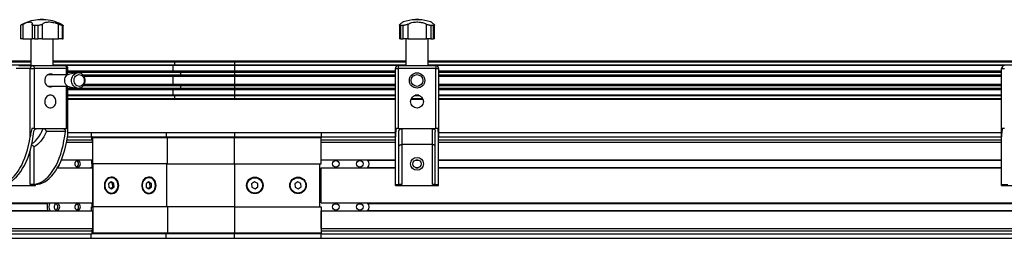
# Model space of a CAD drawing. Header units: millimetres. Extents: x 0 to 420, y 0 to 297.
# Tile 10 of 27: x 149 to 200, y 236 to 247. Entities that reach past the tile are written whole.
import ezdxf

# ---------------------------------------------------------------- set-up
doc = ezdxf.new("R2010")
doc.units = ezdxf.units.MM

msp = doc.modelspace()

# ---------------------------------------------------------------- linework, layer by layer
at = {"color": 7, "linetype": 'Continuous', "lineweight": 25}
for p, q in [((149.88705, 247.36829), (149.88705, 247.36658)), ((150.01851, 247.36829), (149.88705, 247.36829)), ((150.01851, 247.36658), (149.88705, 247.36658)), ((150.06233, 247.36829), (150.01851, 247.36829)), ((150.06233, 247.36658), (150.01851, 247.36658)), ((150.06233, 247.36658), (150.06233, 247.36829)), ((169.42679, 247.36829), (169.42679, 247.36658)), ((169.51443, 247.36829), (169.42679, 247.36829)), ((169.51443, 247.36658), (169.42679, 247.36658)), ((169.60207, 247.36829), (169.51443, 247.36829)), ((169.60207, 247.36658), (169.51443, 247.36658)), ((169.60207, 247.36658), (169.60207, 247.36829)), ((148.86438, 247.06871), (148.86438, 246.36829)), ((148.97595, 247.13442), (148.97595, 246.36829)), ((149.46174, 247.12905), (149.46174, 246.36829)), ((149.77499, 247.06685), (149.59407, 247.06685)), ((149.59407, 247.06685), (149.59407, 246.36829)), ((149.77499, 246.36829), (149.77499, 247.06685)), ((149.98987, 247.13442), (149.98987, 246.36829)), ((150.83203, 246.36829), (150.83203, 247.13442)), ((151.08182, 247.06685), (151.03335, 247.06685)), ((151.03335, 247.06685), (151.03335, 246.36829)), ((151.08182, 246.36829), (151.08182, 247.06685)), ((151.085, 246.36829), (151.085, 247.06871)), ((168.60818, 247.08979), (168.60818, 246.36829)), ((168.78792, 247.06685), (168.65548, 247.06685)), ((168.65548, 247.06685), (168.65548, 246.36829)), ((168.78792, 246.36829), (168.78792, 247.06685)), ((169.02821, 247.13442), (169.02821, 246.36829)), ((170.00065, 246.36829), (170.00065, 247.13442)), ((170.37338, 247.06685), (170.24095, 247.06685)), ((170.24095, 247.06685), (170.24095, 246.36829)), ((170.37338, 246.36829), (170.37338, 247.06685)), ((170.42068, 246.36829), (170.42068, 247.09019)), ((148.97595, 246.36829), (148.86438, 246.36829)), ((148.97595, 246.36829), (149.46174, 246.36829)), ((149.39261, 246.36829), (149.39261, 244.96829)), ((149.59407, 246.36829), (149.46174, 246.36829)), ((149.59407, 246.36829), (149.77499, 246.36829)), ((149.98987, 246.36829), (149.77499, 246.36829)), ((149.98987, 246.36829), (150.83203, 246.36829)), ((150.55677, 244.96829), (150.55677, 246.36829)), ((151.03335, 246.36829), (150.83203, 246.36829)), ((151.03335, 246.36829), (151.08182, 246.36829)), ((151.085, 246.36829), (151.08182, 246.36829)), ((168.65548, 246.36829), (168.60818, 246.36829)), ((168.65548, 246.36829), (168.78792, 246.36829)), ((169.02821, 246.36829), (168.78792, 246.36829)), ((168.93235, 246.36829), (168.93235, 244.96829)), ((169.02821, 246.36829), (170.00065, 246.36829)), ((170.24095, 246.36829), (170.00065, 246.36829)), ((170.09651, 244.96829), (170.09651, 246.36829)), ((170.24095, 246.36829), (170.37338, 246.36829)), ((170.42068, 246.36829), (170.37338, 246.36829)), ((149.39261, 245.19329), (136.2024, 245.19329)), ((156.86443, 245.19329), (150.55677, 245.19329)), ((156.88943, 245.14329), (156.86443, 245.19329)), ((160.01443, 245.19329), (156.86443, 245.19329)), ((160.01443, 245.19329), (160.01443, 245.14329)), ((168.93235, 245.19329), (160.01443, 245.19329)), ((200.50735, 245.19329), (170.09651, 245.19329)), ((149.39261, 245.14329), (136.2024, 245.14329)), ((149.39261, 244.99329), (136.2024, 244.99329)), ((149.36291, 244.81829), (148.63791, 244.81829)), ((148.76782, 244.96829), (149.49282, 244.96829)), ((149.36291, 241.25464), (149.36291, 244.81829)), ((149.36291, 244.81829), (149.56782, 244.81829)), ((149.49282, 244.96829), (151.18157, 244.96829)), ((149.56782, 244.81829), (149.56782, 241.6788)), ((151.25657, 244.81829), (149.56782, 244.81829)), ((156.88943, 245.14329), (150.55677, 245.14329)), ((156.88943, 244.99329), (150.55677, 244.99329)), ((156.81443, 244.96779), (151.1938, 244.96779)), ((151.25657, 244.49329), (151.25657, 244.81829)), ((151.25657, 244.81829), (151.33157, 244.81829)), ((151.33157, 244.50124), (151.33157, 244.81829)), ((156.81443, 244.67328), (151.33157, 244.67328)), ((156.81443, 244.96779), (156.88943, 244.99329)), ((156.81443, 244.67328), (156.81443, 244.96779)), ((160.01443, 244.96779), (156.81443, 244.96779)), ((157.14597, 244.61527), (156.81443, 244.67328)), ((160.01443, 244.67328), (156.81443, 244.67328)), ((156.88943, 244.99329), (156.88943, 245.14329)), ((160.01443, 245.14329), (156.88943, 245.14329)), ((160.01443, 244.99329), (156.88943, 244.99329)), ((160.01443, 245.14329), (160.01443, 244.99329)), ((168.93235, 245.14329), (160.01443, 245.14329)), ((160.01443, 244.99329), (160.01443, 244.96779)), ((168.93235, 244.99329), (160.01443, 244.99329)), ((160.01443, 244.96779), (160.01443, 244.67328)), ((168.52719, 244.96779), (160.01443, 244.96779)), ((160.01443, 244.67328), (160.01443, 244.61527)), ((168.38943, 244.67328), (160.01443, 244.67328)), ((168.38943, 241.25464), (168.38943, 244.81829)), ((168.38943, 244.81829), (168.53943, 244.81829)), ((168.53943, 244.96829), (170.48943, 244.96829)), ((168.53943, 244.96829), (168.53943, 244.81829)), ((170.48943, 244.81829), (168.53943, 244.81829)), ((168.53943, 244.81829), (168.53943, 241.6788)), ((200.50735, 245.14329), (170.09651, 245.14329)), ((200.50735, 244.99329), (170.09651, 244.99329)), ((170.48943, 244.96829), (170.48943, 244.81829)), ((170.48943, 241.6788), (170.48943, 244.81829)), ((170.48943, 244.81829), (170.63943, 244.81829)), ((200.10219, 244.96779), (170.50167, 244.96779)), ((170.63943, 244.81829), (170.63943, 241.25464)), ((199.96443, 244.67328), (170.63943, 244.67328)), ((199.96443, 241.25464), (199.96443, 244.81829)), ((199.96443, 244.81829), (200.11443, 244.81829)), ((151.31727, 244.49329), (150.27829, 244.49329)), ((157.14597, 244.61527), (151.33157, 244.61527)), ((151.81499, 244.58978), (151.41254, 244.52783)), ((151.80465, 244.58801), (151.81499, 244.58978)), ((157.21443, 244.46584), (152.12605, 244.46584)), ((157.21443, 244.39829), (152.17185, 244.39829)), ((156.81443, 243.98829), (156.81443, 244.39829)), ((160.01443, 244.61527), (157.14597, 244.61527)), ((157.21443, 244.46584), (157.21443, 244.39829)), ((160.01443, 244.46584), (157.21443, 244.46584)), ((160.01443, 244.39829), (157.21443, 244.39829)), ((160.01443, 244.61527), (160.01443, 244.46584)), ((168.38943, 244.61527), (160.01443, 244.61527)), ((160.01443, 244.39829), (160.01443, 244.46584)), ((168.38943, 244.46584), (160.01443, 244.46584)), ((168.38943, 244.39829), (160.01443, 244.39829)), ((160.01443, 244.39829), (160.01443, 243.98829)), ((199.96443, 244.61527), (170.63943, 244.61527)), ((199.96443, 244.46584), (170.63943, 244.46584)), ((199.96443, 244.39829), (170.63943, 244.39829)), ((150.27829, 243.89329), (151.31727, 243.89329)), ((151.25657, 241.6788), (151.25657, 243.89329)), ((151.33157, 241.54767), (151.33157, 243.88534)), ((157.14597, 243.77131), (151.33157, 243.77131)), ((156.81443, 243.7133), (151.33157, 243.7133)), ((151.41254, 243.85875), (151.81499, 243.7968)), ((157.21443, 243.92074), (152.12779, 243.92074)), ((157.21443, 243.98829), (152.17292, 243.98829)), ((156.81443, 243.7133), (157.14597, 243.77131)), ((156.81443, 243.41879), (156.81443, 243.7133)), ((160.01443, 243.7133), (156.81443, 243.7133)), ((160.01443, 243.77131), (157.14597, 243.77131)), ((157.21443, 243.98829), (157.21443, 243.92074)), ((160.01443, 243.98829), (157.21443, 243.98829)), ((160.01443, 243.92074), (157.21443, 243.92074)), ((160.01443, 243.92074), (160.01443, 243.98829)), ((168.38943, 243.98829), (160.01443, 243.98829)), ((160.01443, 243.92074), (160.01443, 243.77131)), ((168.38943, 243.92074), (160.01443, 243.92074)), ((160.01443, 243.77131), (160.01443, 243.7133)), ((168.38943, 243.77131), (160.01443, 243.77131)), ((160.01443, 243.7133), (160.01443, 243.41879)), ((168.38943, 243.7133), (160.01443, 243.7133)), ((199.96443, 243.98829), (170.63943, 243.98829)), ((199.96443, 243.92074), (170.63943, 243.92074)), ((199.96443, 243.77131), (170.63943, 243.77131)), ((199.96443, 243.7133), (170.63943, 243.7133)), ((156.81443, 243.41879), (151.33157, 243.41879)), ((156.88943, 243.39329), (151.33157, 243.39329)), ((156.88943, 243.24329), (151.33157, 243.24329)), ((156.86443, 243.19329), (151.33157, 243.19329)), ((156.88943, 243.39329), (156.81443, 243.41879)), ((160.01443, 243.41879), (156.81443, 243.41879)), ((156.86443, 243.19329), (156.88943, 243.24329)), ((160.01443, 243.19329), (156.86443, 243.19329)), ((156.88943, 243.24329), (156.88943, 243.39329)), ((160.01443, 243.39329), (156.88943, 243.39329)), ((160.01443, 243.24329), (156.88943, 243.24329)), ((160.01443, 243.41879), (160.01443, 243.39329)), ((168.38943, 243.41879), (160.01443, 243.41879)), ((160.01443, 243.39329), (160.01443, 243.24329)), ((168.38943, 243.39329), (160.01443, 243.39329)), ((160.01443, 243.24329), (160.01443, 243.19329)), ((168.38943, 243.24329), (160.01443, 243.24329)), ((168.38943, 243.19329), (160.01443, 243.19329)), ((169.83678, 243.19329), (169.19209, 243.19329)), ((169.81677, 243.24329), (169.2121, 243.24329)), ((169.66905, 243.39329), (169.35982, 243.39329)), ((169.60363, 243.41879), (169.42524, 243.41879)), ((199.96443, 243.41879), (170.63943, 243.41879)), ((199.96443, 243.39329), (170.63943, 243.39329)), ((199.96443, 243.24329), (170.63943, 243.24329)), ((199.96443, 243.19329), (170.63943, 243.19329)), ((149.56782, 241.6788), (149.44599, 241.6788)), ((149.56782, 241.6788), (151.25657, 241.6788)), ((151.32839, 241.6788), (151.25657, 241.6788)), ((168.53943, 241.6788), (168.42763, 241.6788)), ((168.53943, 241.6788), (170.48943, 241.6788)), ((168.71443, 241.6788), (168.71443, 240.8454)), ((170.31443, 240.8454), (170.31443, 241.6788)), ((170.60124, 241.6788), (170.48943, 241.6788)), ((200.11443, 241.6788), (200.00263, 241.6788)), ((151.19541, 241.5288), (150.20654, 241.5288)), ((151.28491, 241.09329), (152.56732, 241.09329)), ((151.30974, 241.24329), (152.56732, 241.24329)), ((151.32727, 241.48329), (152.54607, 241.48329)), ((152.54607, 241.48329), (152.54607, 241.24329)), ((152.54607, 241.48329), (156.44318, 241.48329)), ((152.56732, 241.09329), (152.56732, 241.24329)), ((152.59232, 241.24329), (152.56732, 241.24329)), ((152.61732, 241.19329), (152.59232, 241.24329)), ((152.59232, 241.24329), (156.48943, 241.24329)), ((156.51443, 241.19329), (152.61732, 241.19329)), ((152.61732, 239.84329), (152.61732, 241.19329)), ((156.44318, 241.48329), (156.44318, 241.24329)), ((156.44318, 241.48329), (160.01443, 241.48329)), ((156.48943, 241.24329), (156.51443, 241.19329)), ((156.48943, 241.24329), (160.01443, 241.24329)), ((156.51443, 239.84329), (156.51443, 241.19329)), ((160.01443, 241.19329), (156.51443, 241.19329)), ((160.01443, 241.48329), (160.01443, 241.24329)), ((160.01443, 241.48329), (164.51443, 241.48329)), ((160.01443, 241.24329), (160.01443, 241.19329)), ((160.01443, 241.24329), (164.51443, 241.24329)), ((160.01443, 239.84329), (160.01443, 241.19329)), ((164.51443, 241.19329), (160.01443, 241.19329)), ((164.51443, 241.48329), (164.51443, 241.24329)), ((164.51443, 241.48329), (168.38943, 241.48329)), ((164.51443, 241.24329), (168.38943, 241.24329)), ((164.51443, 241.24329), (164.51443, 241.19329)), ((164.51443, 239.84329), (164.51443, 241.19329)), ((164.51443, 241.09329), (168.38943, 241.09329)), ((168.38943, 238.76829), (168.38943, 241.25464)), ((168.56443, 238.77151), (168.56443, 241.5288)), ((170.46443, 238.77151), (170.46443, 241.5288)), ((170.63943, 241.48329), (199.96443, 241.48329)), ((170.63943, 238.76829), (170.63943, 241.25464)), ((170.63943, 241.24329), (199.96443, 241.24329)), ((170.63943, 241.09329), (199.96443, 241.09329)), ((199.96443, 238.76829), (199.96443, 241.25464)), ((149.55991, 240.72668), (149.55991, 238.77151)), ((151.26128, 240.96829), (152.61732, 240.96829)), ((152.61732, 240.05079), (152.61732, 240.96829)), ((164.51443, 240.05079), (164.51443, 240.96829)), ((164.51443, 240.96829), (168.38943, 240.96829)), ((170.31443, 240.8454), (168.71443, 240.8454)), ((168.71443, 240.8454), (168.71443, 238.76829)), ((170.31443, 238.76829), (170.31443, 240.8454)), ((170.63943, 240.96829), (199.96443, 240.96829)), ((149.35501, 238.76829), (149.35501, 240.51829)), ((150.99042, 240.05079), (152.61732, 240.05079)), ((152.55982, 240.05079), (152.55982, 239.84329)), ((164.51443, 240.05079), (168.38943, 240.05079)), ((169.46861, 240.05079), (169.56026, 240.05079)), ((170.63943, 240.05079), (199.96443, 240.05079)), ((150.78972, 239.63579), (152.61732, 239.63579)), ((150.78972, 239.63579), (152.50982, 239.63579)), ((152.61732, 239.63579), (152.50982, 239.63579)), ((152.55982, 239.84329), (152.61732, 239.84329)), ((152.57477, 239.84329), (152.57477, 239.63579)), ((156.51443, 239.84329), (152.61732, 239.84329)), ((152.61732, 237.80079), (152.61732, 239.63579)), ((152.62477, 239.84329), (152.62477, 237.59329)), ((156.45693, 239.84329), (156.45693, 237.59329)), ((156.51443, 239.84329), (160.01443, 239.84329)), ((160.01443, 239.84329), (164.51443, 239.84329)), ((160.01443, 239.84329), (160.01443, 237.59329)), ((164.43943, 239.84329), (164.43943, 237.59329)), ((164.51443, 239.63579), (168.38943, 239.63579)), ((164.51443, 239.63579), (164.51443, 239.63579)), ((164.51443, 239.63579), (168.38943, 239.63579)), ((164.51443, 237.80079), (164.51443, 239.63579)), ((166.95664, 240.02829), (168.38943, 240.02829)), ((166.95664, 239.65829), (168.38943, 239.65829)), ((169.40988, 240.02829), (169.61898, 240.02829)), ((169.40988, 239.65829), (169.61898, 239.65829)), ((169.46861, 239.63579), (169.56026, 239.63579)), ((169.46861, 239.63579), (169.56026, 239.63579)), ((170.63943, 240.02829), (199.96443, 240.02829)), ((170.63943, 239.65829), (199.96443, 239.65829)), ((170.63943, 239.63579), (199.96443, 239.63579)), ((170.63943, 239.63579), (199.96443, 239.63579)), ((153.5928, 239.11829), (153.5828, 239.11829)), ((155.54136, 239.11829), (155.53136, 239.11829)), ((164.43943, 239.51829), (164.51443, 239.51829)), ((147.68791, 238.71829), (149.63647, 238.71829)), ((149.35501, 238.76829), (149.63647, 238.76829)), ((149.63647, 238.71829), (149.63647, 238.76829)), ((153.58398, 238.90276), (153.45004, 238.80171)), ((153.45004, 238.80171), (153.45885, 238.61724)), ((153.45885, 238.61724), (153.60161, 238.53382)), ((153.65175, 238.81934), (153.55125, 238.87807)), ((153.55935, 238.55852), (153.66056, 238.63487)), ((153.72675, 238.81934), (153.58398, 238.90276)), ((153.60161, 238.53382), (153.73556, 238.63487)), ((153.65175, 238.81934), (153.72675, 238.81934)), ((153.66056, 238.63487), (153.65175, 238.81934)), ((153.66056, 238.63487), (153.73556, 238.63487)), ((153.73556, 238.63487), (153.72675, 238.81934)), ((155.53254, 238.90276), (155.39859, 238.80171)), ((155.39859, 238.80171), (155.40741, 238.61724)), ((155.40741, 238.61724), (155.55017, 238.53382)), ((155.6003, 238.81934), (155.4998, 238.87807)), ((155.50791, 238.55852), (155.60912, 238.63487)), ((155.6753, 238.81934), (155.53254, 238.90276)), ((155.55017, 238.53382), (155.68412, 238.63487)), ((155.6003, 238.81934), (155.6753, 238.81934)), ((155.60912, 238.63487), (155.6003, 238.81934)), ((155.60912, 238.63487), (155.68412, 238.63487)), ((155.68412, 238.63487), (155.6753, 238.81934)), ((161.05426, 238.90276), (160.89959, 238.80171)), ((160.89959, 238.80171), (160.90976, 238.61724)), ((160.90976, 238.61724), (161.07461, 238.53382)), ((161.2191, 238.81934), (161.05426, 238.90276)), ((161.07461, 238.53382), (161.22928, 238.63487)), ((161.22928, 238.63487), (161.2191, 238.81934)), ((163.30426, 238.90276), (163.14959, 238.80171)), ((163.14959, 238.80171), (163.15976, 238.61724)), ((163.15976, 238.61724), (163.32461, 238.53382)), ((163.4691, 238.81934), (163.30426, 238.90276)), ((163.32461, 238.53382), (163.47928, 238.63487)), ((163.47928, 238.63487), (163.4691, 238.81934)), ((168.38943, 238.76829), (168.71443, 238.76829)), ((168.38943, 238.71829), (168.38943, 238.76829)), ((168.38943, 238.71829), (170.63943, 238.71829)), ((170.31443, 238.76829), (170.63943, 238.76829)), ((170.63943, 238.71829), (170.63943, 238.76829)), ((199.96443, 238.76829), (200.28943, 238.76829)), ((199.96443, 238.71829), (199.96443, 238.76829)), ((199.96443, 238.71829), (202.21443, 238.71829)), ((153.5828, 238.31829), (153.5928, 238.31829)), ((155.53136, 238.31829), (155.54136, 238.31829)), ((129.62769, 237.80079), (152.61732, 237.80079)), ((131.69516, 237.77829), (150.2898, 237.77829)), ((152.55982, 237.38579), (152.55982, 237.59329)), ((152.55982, 237.59329), (152.61732, 237.59329)), ((152.57477, 237.80079), (152.57477, 237.59329)), ((152.61732, 237.59329), (152.61732, 236.24329)), ((156.51443, 237.59329), (152.61732, 237.59329)), ((156.51443, 237.59329), (156.51443, 236.24329)), ((160.01443, 237.59329), (156.51443, 237.59329)), ((160.01443, 237.59329), (160.01443, 236.24329)), ((160.01443, 237.59329), (164.51443, 237.59329)), ((164.51443, 237.91829), (164.43943, 237.91829)), ((164.51443, 237.80079), (206.08943, 237.80079)), ((164.51443, 237.59329), (164.51443, 236.24329)), ((166.95664, 237.77829), (203.57222, 237.77829)), ((129.62769, 237.38579), (152.61732, 237.38579)), ((131.69516, 237.40829), (150.2898, 237.40829)), ((152.61732, 236.46829), (152.61732, 237.38579)), ((164.51443, 237.38579), (206.08943, 237.38579)), ((164.51443, 236.46829), (164.51443, 237.38579)), ((166.95664, 237.40829), (203.57222, 237.40829)), ((129.62769, 236.46829), (152.61732, 236.46829)), ((164.51443, 236.46829), (206.08943, 236.46829)), ((152.54607, 235.95329), (129.53144, 235.95329)), ((129.55269, 236.19329), (152.56732, 236.19329)), ((129.62769, 236.34329), (152.56732, 236.34329)), ((152.54607, 235.95329), (152.54607, 236.19329)), ((156.44318, 235.95329), (152.54607, 235.95329)), ((152.56732, 236.34329), (152.56732, 236.19329)), ((152.59232, 236.19329), (152.56732, 236.19329)), ((152.59232, 236.19329), (152.61732, 236.24329)), ((156.48943, 236.19329), (152.59232, 236.19329)), ((152.61732, 236.24329), (156.51443, 236.24329)), ((156.44318, 235.95329), (156.44318, 236.19329)), ((160.01443, 235.95329), (156.44318, 235.95329)), ((156.48943, 236.19329), (156.51443, 236.24329)), ((160.01443, 236.19329), (156.48943, 236.19329)), ((156.51443, 236.24329), (160.01443, 236.24329)), ((160.01443, 236.19329), (160.01443, 236.24329)), ((160.01443, 236.24329), (164.51443, 236.24329)), ((164.51443, 236.19329), (160.01443, 236.19329)), ((160.01443, 235.95329), (160.01443, 236.19329)), ((164.51443, 235.95329), (160.01443, 235.95329)), ((164.51443, 236.34329), (206.08943, 236.34329)), ((164.51443, 236.24329), (164.51443, 236.19329)), ((164.51443, 236.19329), (206.08943, 236.19329)), ((164.51443, 235.95329), (164.51443, 236.19329)), ((206.08943, 235.95329), (164.51443, 235.95329))]:
    msp.add_line(p, q, dxfattribs=at)
at = {"color": 7, "linetype": 'Continuous', "lineweight": 25, "flags": 128}
for points in [[(149.49282, 244.96829), (149.50745, 244.96541), (149.52152, 244.95687), (149.53448, 244.94301), (149.54585, 244.92436), (149.55518, 244.90163), (149.56211, 244.87569), (149.56637, 244.84756), (149.56782, 244.81829)], [(151.18157, 244.96829), (151.1962, 244.96541), (151.21027, 244.95687), (151.22323, 244.94301), (151.2346, 244.92436), (151.24393, 244.90163), (151.25086, 244.87569), (151.25512, 244.84756), (151.25657, 244.81829)], [(150.41219, 244.53079), (150.34479, 244.5217), (150.28101, 244.49489), (150.22431, 244.45183), (150.17774, 244.39483), (150.14381, 244.32697), (150.12435, 244.2519), (150.1204, 244.17367), (150.13219, 244.0965), (150.15907, 244.02454), (150.19959, 243.96169), (150.25158, 243.91132), (150.31222, 243.87615), (150.37826, 243.85807), (150.44612, 243.85807), (150.51216, 243.87615), (150.54609, 243.89329)], [(151.41254, 243.85875), (151.39625, 243.8618), (151.33153, 243.88536), (151.27325, 243.92552), (151.22457, 243.98012), (151.1881, 244.0462), (151.16582, 244.12022), (151.15892, 244.19818), (151.16777, 244.27587), (151.1919, 244.34911), (151.23001, 244.41395), (151.28004, 244.4669), (151.3393, 244.50509), (151.40459, 244.52648), (151.41254, 244.52783)], [(151.81094, 243.79745), (151.80663, 243.79821), (151.73434, 243.82088), (151.66797, 243.86097), (151.61061, 243.91659), (151.56494, 243.98516), (151.53311, 244.06346), (151.5166, 244.14782), (151.51618, 244.23432), (151.53187, 244.31889), (151.56295, 244.3976), (151.60795, 244.46675), (151.66476, 244.52311), (151.73075, 244.56405), (151.80281, 244.58766), (151.80465, 244.58801)], [(151.98719, 243.89708), (151.92369, 243.88558), (151.85964, 243.89196), (151.79878, 243.91586), (151.74464, 243.95587), (151.70037, 244.00969), (151.66854, 244.07417), (151.651, 244.14558), (151.64876, 244.21976), (151.66197, 244.29241), (151.68985, 244.35929), (151.73078, 244.41652), (151.78238, 244.46079), (151.84165, 244.4895), (151.90516, 244.501), (151.9692, 244.49462), (152.03006, 244.47073), (152.0842, 244.43071), (152.12847, 244.3769), (152.16031, 244.31241), (152.17785, 244.241), (152.18008, 244.16682), (152.16688, 244.09418), (152.139, 244.0273), (152.09807, 243.97006), (152.04647, 243.9258), (151.98719, 243.89708)], [(150.41219, 243.43079), (150.34479, 243.4217), (150.28101, 243.39489), (150.22431, 243.35183), (150.17774, 243.29483), (150.14381, 243.22697), (150.12435, 243.1519), (150.1204, 243.07367), (150.13219, 242.9965), (150.15907, 242.92454), (150.19959, 242.86169), (150.25158, 242.81132), (150.31222, 242.77615), (150.37826, 242.75807), (150.44612, 242.75807), (150.51216, 242.77615), (150.5728, 242.81132), (150.62479, 242.86169), (150.66532, 242.92454), (150.69219, 242.9965), (150.70398, 243.07367), (150.70003, 243.1519), (150.68057, 243.22697), (150.64664, 243.29483), (150.60007, 243.35183), (150.54337, 243.39489), (150.4796, 243.4217), (150.41219, 243.43079)], [(149.44864, 240.89272), (149.45416, 240.89601), (149.55081, 240.96315), (149.6443, 241.04636), (149.73394, 241.14503), (149.8191, 241.25847), (149.89918, 241.38586), (149.9736, 241.52631), (150.04184, 241.6788)], [(147.68791, 238.76829), (147.81196, 238.7771), (147.93538, 238.80346), (148.05756, 238.84726), (148.17787, 238.90827), (148.29573, 238.98618), (148.41052, 239.08061), (148.52168, 239.19107), (148.62864, 239.31701), (148.73088, 239.45779), (148.82786, 239.61272), (148.91911, 239.78101), (149.00417, 239.96181), (149.0826, 240.15421), (149.15402, 240.35725), (149.21806, 240.5699), (149.27441, 240.7911), (149.32277, 241.01973), (149.36291, 241.25464)], [(147.91447, 238.77151), (148.04189, 238.79178), (148.16823, 238.83061), (148.29281, 238.88777), (148.41498, 238.96297), (148.53408, 239.05581), (148.64947, 239.16578), (148.76054, 239.2923), (148.86669, 239.4347), (148.96737, 239.59222), (149.06203, 239.76402), (149.15016, 239.94918), (149.23131, 240.1467), (149.30502, 240.35555), (149.37092, 240.5746), (149.42865, 240.80269), (149.4779, 241.0386), (149.51841, 241.28107), (149.54996, 241.5288)], [(149.55991, 238.77151), (149.68733, 238.79178), (149.81367, 238.83061), (149.93826, 238.88777), (150.06043, 238.96297), (150.17952, 239.05581), (150.29492, 239.16578), (150.40599, 239.2923), (150.51214, 239.4347), (150.61282, 239.59222), (150.70747, 239.76402), (150.79561, 239.94918), (150.87675, 240.1467), (150.95047, 240.35555), (151.01637, 240.5746), (151.0741, 240.80269), (151.12335, 241.0386), (151.16386, 241.28107), (151.19541, 241.5288)], [(150.20654, 241.5288), (150.14052, 241.38795), (150.06941, 241.2574), (149.9936, 241.13786), (149.91353, 241.03002), (149.82965, 240.93448), (149.74242, 240.85178), (149.65234, 240.78239), (149.55991, 240.72668)], [(149.63647, 238.76829), (149.76051, 238.7771), (149.88394, 238.80346), (150.00611, 238.84726), (150.12643, 238.90827), (150.24428, 238.98618), (150.35908, 239.08061), (150.47024, 239.19107), (150.5772, 239.31701), (150.67943, 239.45779), (150.77642, 239.61272), (150.86767, 239.78101), (150.95273, 239.96181), (151.03116, 240.15421), (151.10258, 240.35725), (151.16662, 240.5699), (151.22297, 240.7911), (151.27133, 241.01973), (151.31147, 241.25464)], [(152.61732, 240.96829), (152.61612, 240.99268), (152.61256, 241.01613), (152.60678, 241.03774), (152.59901, 241.05668), (152.58954, 241.07223), (152.57874, 241.08378), (152.56701, 241.09089), (152.55482, 241.09329)], [(151.98087, 239.84329), (151.9729, 239.89849), (151.94983, 239.94771), (151.91417, 239.98561), (151.86979, 240.00809), (151.82149, 240.01271), (151.77451, 239.99897), (151.73394, 239.96837), (151.70417, 239.9242), (151.68843, 239.87127), (151.68843, 239.81531), (151.70417, 239.76238), (151.73394, 239.71822), (151.77451, 239.68761), (151.82149, 239.67387), (151.86979, 239.67849), (151.91417, 239.70097), (151.94983, 239.73888), (151.9729, 239.78809), (151.98087, 239.84329)], [(153.9736, 238.71829), (153.96594, 238.80535), (153.94325, 238.88885), (153.90647, 238.96537), (153.8571, 239.03177), (153.79717, 239.08533), (153.72913, 239.12387), (153.65577, 239.1458), (153.58008, 239.15024), (153.50516, 239.13699), (153.4341, 239.10659), (153.36978, 239.0603), (153.31485, 239.00001), (153.27156, 238.92819), (153.24167, 238.84777), (153.22641, 238.76205), (153.22641, 238.67454), (153.24167, 238.58882), (153.27156, 238.5084), (153.31485, 238.43657), (153.36978, 238.37628), (153.4341, 238.32999), (153.50516, 238.2996), (153.58008, 238.28635), (153.65577, 238.29078), (153.72913, 238.31271), (153.79717, 238.35125), (153.8571, 238.40482), (153.90647, 238.47122), (153.94325, 238.54773), (153.96594, 238.63123), (153.9736, 238.71829)], [(153.39333, 239.05316), (153.33542, 238.9983), (153.28907, 238.93035), (153.25646, 238.85248), (153.23911, 238.76834), (153.23783, 238.68185), (153.25268, 238.59708), (153.28296, 238.51796), (153.32727, 238.44822), (153.38352, 238.39111), (153.44909, 238.34929), (153.52091, 238.32473), (153.5828, 238.31829)], [(153.40333, 239.05316), (153.34542, 238.9983), (153.29907, 238.93035), (153.26646, 238.85248), (153.24911, 238.76834), (153.24783, 238.68185), (153.26268, 238.59708), (153.29296, 238.51796), (153.33727, 238.44822), (153.39352, 238.39111), (153.45909, 238.34929), (153.53091, 238.32473), (153.60563, 238.31857), (153.67975, 238.3311), (153.7498, 238.36173), (153.81251, 238.40904), (153.86495, 238.47081), (153.90466, 238.54415), (153.92979, 238.62563), (153.93916, 238.71145), (153.93233, 238.79758), (153.90963, 238.88001), (153.87212, 238.95488), (153.82154, 239.01868), (153.76027, 239.06844), (153.69117, 239.10183), (153.61747, 239.11728), (153.54261, 239.11407), (153.4701, 239.09236), (153.40333, 239.05316)], [(155.92216, 238.71829), (155.91449, 238.80535), (155.89181, 238.88885), (155.85503, 238.96537), (155.80566, 239.03177), (155.74573, 239.08533), (155.67769, 239.12387), (155.60432, 239.1458), (155.52863, 239.15024), (155.45372, 239.13699), (155.38265, 239.10659), (155.31834, 239.0603), (155.26341, 239.00001), (155.22011, 238.92819), (155.19023, 238.84777), (155.17497, 238.76205), (155.17497, 238.67454), (155.19023, 238.58882), (155.22011, 238.5084), (155.26341, 238.43657), (155.31834, 238.37628), (155.38265, 238.32999), (155.45372, 238.2996), (155.52863, 238.28635), (155.60432, 238.29078), (155.67769, 238.31271), (155.74573, 238.35125), (155.80566, 238.40482), (155.85503, 238.47122), (155.89181, 238.54773), (155.91449, 238.63123), (155.92216, 238.71829)], [(155.34189, 239.05316), (155.28398, 238.9983), (155.23763, 238.93035), (155.20502, 238.85248), (155.18767, 238.76834), (155.18639, 238.68185), (155.20123, 238.59708), (155.23152, 238.51796), (155.27582, 238.44822), (155.33208, 238.39111), (155.39765, 238.34929), (155.46947, 238.32473), (155.53136, 238.31829)], [(155.35189, 239.05316), (155.29398, 238.9983), (155.24763, 238.93035), (155.21502, 238.85248), (155.19767, 238.76834), (155.19639, 238.68185), (155.21123, 238.59708), (155.24152, 238.51796), (155.28582, 238.44822), (155.34208, 238.39111), (155.40765, 238.34929), (155.47947, 238.32473), (155.55419, 238.31857), (155.62831, 238.3311), (155.69836, 238.36173), (155.76107, 238.40904), (155.8135, 238.47081), (155.85321, 238.54415), (155.87834, 238.62563), (155.88771, 238.71145), (155.88089, 238.79758), (155.85819, 238.88001), (155.82068, 238.95488), (155.7701, 239.01868), (155.70883, 239.06844), (155.63973, 239.10183), (155.56602, 239.11728), (155.49117, 239.11407), (155.41866, 239.09236), (155.35189, 239.05316)], [(150.89834, 237.59329), (150.89036, 237.64849), (150.8673, 237.69771), (150.83164, 237.73561), (150.78726, 237.75809), (150.73896, 237.76271), (150.69198, 237.74897), (150.6514, 237.71837), (150.62164, 237.6742), (150.6059, 237.62127), (150.6059, 237.56531), (150.62164, 237.51238), (150.6514, 237.46822), (150.69198, 237.43761), (150.73896, 237.42387), (150.78726, 237.42849), (150.83164, 237.45097), (150.8673, 237.48888), (150.89036, 237.53809), (150.89834, 237.59329)], [(151.98087, 237.59329), (151.9729, 237.64849), (151.94983, 237.69771), (151.91417, 237.73561), (151.86979, 237.75809), (151.82149, 237.76271), (151.77451, 237.74897), (151.73394, 237.71837), (151.70417, 237.6742), (151.68843, 237.62127), (151.68843, 237.56531), (151.70417, 237.51238), (151.73394, 237.46822), (151.77451, 237.43761), (151.82149, 237.42387), (151.86979, 237.42849), (151.91417, 237.45097), (151.94983, 237.48888), (151.9729, 237.53809), (151.98087, 237.59329)], [(152.55482, 236.34329), (152.56701, 236.34569), (152.57874, 236.35281), (152.58954, 236.36436), (152.59901, 236.3799), (152.60678, 236.39885), (152.61256, 236.42046), (152.61612, 236.44391), (152.61732, 236.46829)]]:
    msp.add_lwpolyline(points, dxfattribs=at)
at = {"color": 7, "linetype": 'Continuous', "lineweight": 25}
for centre, radius in [((169.51443, 244.19329), 0.40029), ((169.51443, 244.19329), 0.3079), ((169.51443, 243.09329), 0.3375), ((169.51443, 239.84329), 0.3375), ((169.51443, 239.84329), 0.2125), ((165.28943, 239.84329), 0.17), ((166.53943, 239.84329), 0.17), ((161.06443, 238.71829), 0.4325), ((161.06443, 238.71829), 0.4), ((163.31443, 238.71829), 0.4325), ((163.31443, 238.71829), 0.4), ((165.28943, 237.59329), 0.17), ((166.53943, 237.59329), 0.17)]:
    msp.add_circle(centre, radius, dxfattribs=at)
for centre, radius, start, end in [((149.97469, 245.11829), 2.25, 92.232359, 116.460385), ((149.97469, 245.11829), 2.25, 63.563528, 87.767641), ((169.51443, 245.11829), 2.25, 92.232359, 108.828662), ((169.51443, 245.11829), 2.25, 71.174979, 87.767641), ((149.97469, 245.11829), 2.25, 116.460385, 116.952488), ((149.97469, 245.11829), 2.25, 63.036311, 63.563528), ((149.50364, 244.82767), 0.14104, 94.40195, 183.811261), ((151.18157, 244.81829), 0.15, 0, 90), ((168.53943, 244.81829), 0.15, 90, 180), ((170.48943, 244.81829), 0.15, 0, 90), ((200.11443, 244.81829), 0.15, 90, 180), ((150.41053, 244.26704), 0.26376, 59.070853, 89.638701), ((157.07138, 244.4907), 0.1452, 350.143101, 59.088142), ((157.07138, 243.89589), 0.1452, 300.911858, 9.856899), ((166.68943, 239.84329), 0.325, 320.322827, 39.677207), ((150.72541, 239.83782), 0.17302, 304.10343, 1.811364), ((151.70617, 239.84329), 0.17768, 295.853247, 64.146753), ((153.58457, 238.80501), 0.31329, 90.32334, 127.619139), ((155.53312, 238.80501), 0.31329, 90.32334, 127.619139), ((150.60033, 237.59329), 0.36127, 144.945481, 215.054525), ((150.70033, 237.59329), 0.36127, 144.945481, 215.054525), ((150.62364, 237.59329), 0.17768, 295.853247, 64.146753), ((151.70617, 237.59329), 0.17768, 295.853247, 64.146753), ((166.68943, 237.59329), 0.325, 320.322807, 39.677186)]:
    msp.add_arc(centre, radius, start, end, dxfattribs=at)
for points, knots in [([(148.97595, 247.13442), (149.01036, 247.15056), (149.08006, 247.18324), (149.17723, 247.21822), (149.2658, 247.24147), (149.33882, 247.25035), (149.39575, 247.24575), (149.43511, 247.22906), (149.45841, 247.20062), (149.46566, 247.16795), (149.4631, 247.14332), (149.46217, 247.13442)], [0, 0, 0, 0, 0.11925981, 0.24158658, 0.3609602, 0.48426569, 0.59620844, 0.71149815, 0.82228956, 0.93582475, 1, 1, 1, 1]), ([(149.98987, 247.13442), (150.00879, 247.15074), (150.04662, 247.18335), (150.1238, 247.21856), (150.21573, 247.24144), (150.31889, 247.25042), (150.4293, 247.2456), (150.54218, 247.2289), (150.65662, 247.20041), (150.75368, 247.16777), (150.81113, 247.14332), (150.83203, 247.13442)], [0, 0, 0, 0, 0.12083278, 0.2415891, 0.36294631, 0.48426201, 0.59786508, 0.71149177, 0.82362919, 0.93582121, 1, 1, 1, 1]), ([(168.78845, 247.24755), (168.78768, 247.24697), (168.78599, 247.24571), (168.76363, 247.22886), (168.72666, 247.20067), (168.68432, 247.16794), (168.65316, 247.14332), (168.6419, 247.13442)], [0, 0, 0, 0, 0.19230294, 0.4229149, 0.64452898, 0.87163139, 1, 1, 1, 1]), ([(169.02821, 247.13442), (169.06202, 247.15074), (169.12961, 247.18335), (169.24531, 247.21856), (169.36889, 247.24144), (169.49495, 247.25042), (169.61871, 247.2456), (169.73627, 247.2289), (169.84683, 247.20041), (169.93454, 247.16777), (169.98301, 247.14332), (170.00065, 247.13442)], [0, 0, 0, 0, 0.12083278, 0.2415891, 0.36294631, 0.48426201, 0.59786508, 0.71149177, 0.82362919, 0.93582121, 1, 1, 1, 1]), ([(170.38696, 247.13442), (170.3665, 247.15054), (170.32504, 247.18319), (170.27895, 247.21843), (170.24957, 247.24069), (170.23734, 247.24986), (170.2401, 247.24779), (170.24041, 247.24755)], [0, 0, 0, 0, 0.23847854, 0.48308993, 0.72179606, 0.96836457, 1, 1, 1, 1]), ([(148.97595, 247.13442), (148.95587, 247.12429), (148.91565, 247.10399), (148.87757, 247.08124), (148.86277, 247.07006), (148.86491, 247.06884), (148.86514, 247.06871)], [0, 0, 0, 0, 0.3286316, 0.65819648, 0.96352025, 1, 1, 1, 1]), ([(149.59407, 247.06685), (149.57503, 247.06776), (149.53697, 247.06959), (149.49448, 247.08363), (149.46464, 247.1051), (149.46304, 247.12406), (149.46217, 247.13442)], [0, 0, 0, 0, 0.233143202, 0.46598224, 0.708290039, 1, 1, 1, 1]), ([(149.98987, 247.13442), (149.97737, 247.12432), (149.95233, 247.10408), (149.8906, 247.08089), (149.82795, 247.06852), (149.78968, 247.06731), (149.77499, 247.06685)], [0, 0, 0, 0, 0.28482414, 0.57045716, 0.83508046, 1, 1, 1, 1]), ([(151.03335, 247.06685), (151.02446, 247.06776), (151.0067, 247.06959), (150.95987, 247.08363), (150.90051, 247.1051), (150.85623, 247.12406), (150.83203, 247.13442)], [0, 0, 0, 0, 0.2331432, 0.46598224, 0.70829004, 1, 1, 1, 1]), ([(150.99469, 247.12347), (151.00705, 247.11721), (151.03924, 247.10089), (151.07235, 247.08096), (151.08784, 247.06851), (151.08349, 247.06731), (151.08182, 247.06685)], [0, 0, 0, 0, 0.19934644, 0.51911827, 0.81536931, 1, 1, 1, 1]), ([(168.65548, 247.06685), (168.64343, 247.06776), (168.61935, 247.06959), (168.60597, 247.08363), (168.6098, 247.1051), (168.63056, 247.12406), (168.6419, 247.13442)], [0, 0, 0, 0, 0.2331432, 0.46598224, 0.70829004, 1, 1, 1, 1]), ([(169.02821, 247.13442), (169.00737, 247.12432), (168.96564, 247.10408), (168.89268, 247.08089), (168.83079, 247.06852), (168.79981, 247.06731), (168.78792, 247.06685)], [0, 0, 0, 0, 0.28482414, 0.57045716, 0.83508046, 1, 1, 1, 1]), ([(170.24095, 247.06685), (170.22373, 247.06776), (170.18931, 247.06959), (170.12751, 247.08363), (170.06119, 247.1051), (170.02204, 247.12406), (170.00065, 247.13442)], [0, 0, 0, 0, 0.2331432, 0.46598224, 0.70829004, 1, 1, 1, 1]), ([(170.38696, 247.13442), (170.39804, 247.12432), (170.42024, 247.10408), (170.42317, 247.08089), (170.40505, 247.06852), (170.38217, 247.06731), (170.37338, 247.06685)], [0, 0, 0, 0, 0.28482414, 0.57045716, 0.83508046, 1, 1, 1, 1]), ([(151.96667, 243.80937), (151.98074, 243.81461), (152.01737, 243.82826), (152.0718, 243.86272), (152.12604, 243.91398), (152.17015, 243.97639), (152.20251, 244.04746), (152.22173, 244.12461), (152.22689, 244.20482), (152.2176, 244.28493), (152.19404, 244.36167), (152.15697, 244.43187), (152.10776, 244.49251), (152.04844, 244.54082), (151.98157, 244.57498), (151.91038, 244.59255), (151.84991, 244.59632), (151.81519, 244.58844), (151.804, 244.58591)], [0, 0, 0, 0, 0.040330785, 0.104997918, 0.169975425, 0.235533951, 0.30167048, 0.36828786, 0.435269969, 0.502523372, 0.569957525, 0.637461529, 0.704863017, 0.771917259, 0.8383702, 0.904075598, 0.969091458, 1, 1, 1, 1]), ([(151.81115, 243.79941), (151.82114, 243.79727), (151.85464, 243.79011), (151.90796, 243.79364), (151.94892, 243.80461), (151.96667, 243.80937)], [0, 0, 0, 0, 0.19403525, 0.65069942, 1, 1, 1, 1]), ([(149.44599, 241.6788), (149.4246, 241.58117), (149.39343, 241.43887), (149.3702, 241.29865), (149.36291, 241.25464)], [0, 0, 0, 0, 0.68614256, 1, 1, 1, 1]), ([(149.54996, 241.5288), (149.55323, 241.54587), (149.55977, 241.58), (149.58716, 241.62553), (149.62399, 241.65941), (149.66183, 241.67651), (149.68544, 241.67817), (149.69437, 241.6788)], [0, 0, 0, 0, 0.21993775, 0.43998911, 0.65706839, 0.87031767, 1, 1, 1, 1]), ([(150.20654, 241.5288), (150.2065, 241.52899), (150.20293, 241.54457), (150.19127, 241.57637), (150.16255, 241.6189), (150.1253, 241.65223), (150.08361, 241.67447), (150.05577, 241.67736), (150.04184, 241.6788)], [0, 0, 0, 0, 0.00255511, 0.20815113, 0.42333738, 0.62053993, 0.81012845, 1, 1, 1, 1]), ([(151.08001, 241.6788), (151.09431, 241.67718), (151.12291, 241.67393), (151.15924, 241.64868), (151.18514, 241.61148), (151.19725, 241.56921), (151.19595, 241.54072), (151.19541, 241.5288)], [0, 0, 0, 0, 0.210208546, 0.420379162, 0.631665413, 0.845880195, 1, 1, 1, 1]), ([(151.31147, 241.25464), (151.32127, 241.35136), (151.33553, 241.49209), (151.33009, 241.63432), (151.32839, 241.6788)], [0, 0, 0, 0, 0.68726798, 1, 1, 1, 1]), ([(168.42763, 241.6788), (168.4138, 241.58117), (168.39364, 241.43887), (168.39044, 241.29865), (168.38943, 241.25464)], [0, 0, 0, 0, 0.68614256, 1, 1, 1, 1]), ([(168.56443, 241.5288), (168.56612, 241.54587), (168.56951, 241.58), (168.59609, 241.62553), (168.63509, 241.65941), (168.67708, 241.67651), (168.70418, 241.67817), (168.71443, 241.6788)], [0, 0, 0, 0, 0.21993775, 0.43998911, 0.65706839, 0.87031767, 1, 1, 1, 1]), ([(170.31443, 241.6788), (170.3311, 241.67718), (170.36444, 241.67393), (170.40894, 241.64868), (170.44281, 241.61148), (170.46159, 241.56921), (170.46359, 241.54072), (170.46443, 241.5288)], [0, 0, 0, 0, 0.21020855, 0.42037916, 0.63166541, 0.84588019, 1, 1, 1, 1]), ([(170.63943, 241.25464), (170.63517, 241.35136), (170.62896, 241.49209), (170.60784, 241.63432), (170.60124, 241.6788)], [0, 0, 0, 0, 0.68726798, 1, 1, 1, 1]), ([(200.00263, 241.6788), (199.9888, 241.58117), (199.96864, 241.43887), (199.96544, 241.29865), (199.96443, 241.25464)], [0, 0, 0, 0, 0.68614256, 1, 1, 1, 1]), ([(149.55991, 240.72668), (149.55984, 240.72679), (149.55227, 240.73847), (149.53106, 240.76483), (149.48786, 240.79936), (149.4507, 240.82211), (149.43227, 240.82808), (149.43142, 240.82836)], [0, 0, 0, 0, 0.00299596, 0.30829939, 0.68574608, 0.98548981, 1, 1, 1, 1]), ([(168.56443, 240.72668), (168.56443, 240.72679), (168.56445, 240.73847), (168.56958, 240.76462), (168.59325, 240.80023), (168.63082, 240.82688), (168.67191, 240.84249), (168.70024, 240.84443), (168.71443, 240.8454)], [0, 0, 0, 0, 0.00207961, 0.21400299, 0.4760039, 0.68406806, 0.84175461, 1, 1, 1, 1]), ([(170.46443, 240.72668), (170.46443, 240.72679), (170.46442, 240.73847), (170.45928, 240.76462), (170.43561, 240.80023), (170.39805, 240.82688), (170.35696, 240.84249), (170.32862, 240.84443), (170.31443, 240.8454)], [0, 0, 0, 0, 0.00207961, 0.21400299, 0.4760039, 0.68406806, 0.84175461, 1, 1, 1, 1]), ([(149.55991, 238.77151), (149.55006, 238.77086), (149.53034, 238.76956), (149.48549, 238.76865), (149.43559, 238.76832), (149.39006, 238.76829), (149.36498, 238.76829), (149.35501, 238.76829)], [0, 0, 0, 0, 0.21463845, 0.42928258, 0.64382391, 0.85841112, 1, 1, 1, 1]), ([(168.71443, 238.76829), (168.69757, 238.76829), (168.66384, 238.76829), (168.61889, 238.76838), (168.58498, 238.76889), (168.567, 238.76995), (168.56516, 238.77106), (168.56443, 238.77151)], [0, 0, 0, 0, 0.21465102, 0.42930248, 0.64393626, 0.85850128, 1, 1, 1, 1]), ([(170.46443, 238.77151), (170.46278, 238.77086), (170.45947, 238.76956), (170.43363, 238.76865), (170.3956, 238.76832), (170.35341, 238.76829), (170.32552, 238.76829), (170.31443, 238.76829)], [0, 0, 0, 0, 0.21463845, 0.42928258, 0.64382391, 0.85841112, 1, 1, 1, 1])]:
    msp.add_open_spline(points, degree=3, knots=knots, dxfattribs=at)

doc.saveas('drawing.dxf')
